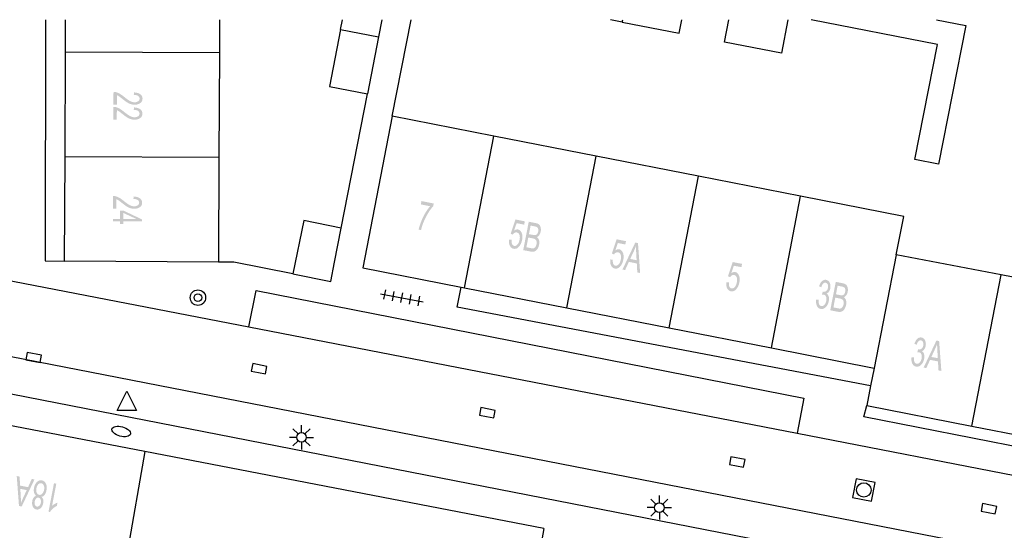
# Model space of a CAD drawing. Header units: metres. Extents: x 134521 to 134907, y 396000 to 396359.
# Tile 97 of 101: x 134761 to 134812, y 396333 to 396359. Entities that reach past the tile are written whole.
import ezdxf

# ---------------------------------------------------------------- set-up
doc = ezdxf.new("R2010")
doc.units = ezdxf.units.M
doc.header["$MEASUREMENT"] = 0

msp = doc.modelspace()

# ---------------------------------------------------------------- hatches: boundary and pattern name
at = {"linetype": 'Continuous', "lineweight": 0}
h = msp.add_hatch(color=251, dxfattribs=at)
edge = h.paths.add_edge_path()
edge.add_line((134766.079, 396354.944), (134765.902, 396354.945))
edge.add_line((134765.902, 396354.945), (134765.905, 396355.606))
edge.add_spline(control_points=[(134765.905, 396355.606), (134765.971, 396355.607), (134766.033, 396355.591), (134766.134, 396355.565), (134766.232, 396355.509), (134766.33, 396355.453), (134766.458, 396355.348), (134766.658, 396355.184), (134766.775, 396355.127), (134766.892, 396355.069), (134766.997, 396355.069), (134767.106, 396355.068), (134767.181, 396355.12), (134767.257, 396355.172), (134767.257, 396355.256), (134767.257, 396355.344), (134767.178, 396355.398), (134767.098, 396355.451), (134766.957, 396355.452)], knot_values=[0, 0, 0, 0.111111, 0.111111, 0.222222, 0.222222, 0.333333, 0.333333, 0.444444, 0.444444, 0.555556, 0.555556, 0.666667, 0.666667, 0.777778, 0.777778, 0.888889, 0.888889, 1, 1, 1], degree=2, periodic=0)
edge.add_line((134766.957, 396355.452), (134766.977, 396355.579))
edge.add_spline(control_points=[(134766.977, 396355.579), (134767.189, 396355.565), (134767.299, 396355.48), (134767.41, 396355.395), (134767.409, 396355.252), (134767.409, 396355.108), (134767.289, 396355.025), (134767.169, 396354.941), (134766.992, 396354.942), (134766.902, 396354.942), (134766.815, 396354.967), (134766.728, 396354.992), (134766.632, 396355.05), (134766.536, 396355.107), (134766.369, 396355.24), (134766.23, 396355.351), (134766.181, 396355.382), (134766.131, 396355.414), (134766.081, 396355.434)], knot_values=[0, 0, 0, 0.111111, 0.111111, 0.222222, 0.222222, 0.333333, 0.333333, 0.444444, 0.444444, 0.555556, 0.555556, 0.666667, 0.666667, 0.777778, 0.777778, 0.888889, 0.888889, 1, 1, 1], degree=2, periodic=0)
edge.add_line((134766.081, 396355.434), (134766.079, 396354.944))
h = msp.add_hatch(color=251, dxfattribs=at)
edge = h.paths.add_edge_path()
edge.add_line((134766.076, 396354.168), (134765.899, 396354.168))
edge.add_line((134765.899, 396354.168), (134765.902, 396354.829))
edge.add_spline(control_points=[(134765.902, 396354.829), (134765.968, 396354.83), (134766.03, 396354.814), (134766.131, 396354.789), (134766.229, 396354.733), (134766.327, 396354.677), (134766.455, 396354.571), (134766.655, 396354.408), (134766.772, 396354.35), (134766.889, 396354.292), (134766.993, 396354.292), (134767.103, 396354.292), (134767.178, 396354.343), (134767.254, 396354.395), (134767.254, 396354.479), (134767.254, 396354.567), (134767.175, 396354.621), (134767.095, 396354.674), (134766.954, 396354.676)], knot_values=[0, 0, 0, 0.111111, 0.111111, 0.222222, 0.222222, 0.333333, 0.333333, 0.444444, 0.444444, 0.555556, 0.555556, 0.666667, 0.666667, 0.777778, 0.777778, 0.888889, 0.888889, 1, 1, 1], degree=2, periodic=0)
edge.add_line((134766.954, 396354.676), (134766.974, 396354.802))
edge.add_spline(control_points=[(134766.974, 396354.802), (134767.185, 396354.788), (134767.296, 396354.703), (134767.407, 396354.618), (134767.406, 396354.476), (134767.405, 396354.332), (134767.285, 396354.248), (134767.165, 396354.165), (134766.989, 396354.165), (134766.899, 396354.166), (134766.812, 396354.191), (134766.725, 396354.216), (134766.629, 396354.273), (134766.533, 396354.33), (134766.366, 396354.463), (134766.227, 396354.574), (134766.178, 396354.605), (134766.128, 396354.637), (134766.078, 396354.658)], knot_values=[0, 0, 0, 0.111111, 0.111111, 0.222222, 0.222222, 0.333333, 0.333333, 0.444444, 0.444444, 0.555556, 0.555556, 0.666667, 0.666667, 0.777778, 0.777778, 0.888889, 0.888889, 1, 1, 1], degree=2, periodic=0)
edge.add_line((134766.078, 396354.658), (134766.076, 396354.168))
h = msp.add_hatch(color=251, dxfattribs=at)
edge = h.paths.add_edge_path()
edge.add_line((134766.058, 396349.553), (134765.881, 396349.554))
edge.add_line((134765.881, 396349.554), (134765.884, 396350.215))
edge.add_spline(control_points=[(134765.884, 396350.215), (134765.95, 396350.216), (134766.012, 396350.2), (134766.113, 396350.174), (134766.211, 396350.118), (134766.309, 396350.062), (134766.437, 396349.957), (134766.637, 396349.793), (134766.754, 396349.736), (134766.871, 396349.678), (134766.976, 396349.678), (134767.085, 396349.677), (134767.16, 396349.729), (134767.236, 396349.781), (134767.236, 396349.865), (134767.236, 396349.953), (134767.157, 396350.007), (134767.077, 396350.06), (134766.936, 396350.061)], knot_values=[0, 0, 0, 0.111111, 0.111111, 0.222222, 0.222222, 0.333333, 0.333333, 0.444444, 0.444444, 0.555556, 0.555556, 0.666667, 0.666667, 0.777778, 0.777778, 0.888889, 0.888889, 1, 1, 1], degree=2, periodic=0)
edge.add_line((134766.936, 396350.061), (134766.956, 396350.188))
edge.add_spline(control_points=[(134766.956, 396350.188), (134767.168, 396350.174), (134767.278, 396350.089), (134767.389, 396350.004), (134767.388, 396349.861), (134767.388, 396349.717), (134767.268, 396349.634), (134767.148, 396349.55), (134766.971, 396349.551), (134766.881, 396349.552), (134766.794, 396349.576), (134766.707, 396349.601), (134766.611, 396349.659), (134766.515, 396349.716), (134766.348, 396349.849), (134766.209, 396349.96), (134766.16, 396349.991), (134766.11, 396350.023), (134766.06, 396350.043)], knot_values=[0, 0, 0, 0.111111, 0.111111, 0.222222, 0.222222, 0.333333, 0.333333, 0.444444, 0.444444, 0.555556, 0.555556, 0.666667, 0.666667, 0.777778, 0.777778, 0.888889, 0.888889, 1, 1, 1], degree=2, periodic=0)
edge.add_line((134766.06, 396350.043), (134766.058, 396349.553))
h = msp.add_hatch(color=251, dxfattribs=at)
edge = h.paths.add_edge_path()
edge.add_line((134781.844, 396349.776), (134781.878, 396349.95))
edge.add_line((134781.878, 396349.95), (134782.513, 396349.825))
edge.add_line((134782.513, 396349.825), (134782.486, 396349.685))
edge.add_spline(control_points=[(134782.486, 396349.685), (134782.363, 396349.553), (134782.222, 396349.323), (134782.082, 396349.093), (134781.98, 396348.841), (134781.908, 396348.664), (134781.855, 396348.446)], knot_values=[0, 0, 0, 0.333333, 0.333333, 0.666667, 0.666667, 1, 1, 1], degree=2, periodic=0)
edge.add_line((134781.855, 396348.446), (134781.731, 396348.47))
edge.add_spline(control_points=[(134781.731, 396348.47), (134781.767, 396348.643), (134781.859, 396348.881), (134781.95, 396349.118), (134782.076, 396349.331), (134782.202, 396349.543), (134782.325, 396349.682)], knot_values=[0, 0, 0, 0.333333, 0.333333, 0.666667, 0.666667, 1, 1, 1], degree=2, periodic=0)
edge.add_line((134782.325, 396349.682), (134781.844, 396349.776))
h = msp.add_hatch(color=251, dxfattribs=at)
h.paths.add_polyline_path([(134766.406, 396348.769), (134766.237, 396348.77), (134766.238, 396348.905), (134765.879, 396348.906), (134765.879, 396349.029), (134766.238, 396349.027), (134766.24, 396349.461), (134766.409, 396349.46), (134767.379, 396349.001), (134767.379, 396348.9), (134766.407, 396348.904)])
h.paths.add_polyline_path([(134767.085, 396349.024), (134766.407, 396349.027), (134766.409, 396349.34)], flags=16)
h = msp.add_hatch(color=251, dxfattribs=at)
edge = h.paths.add_edge_path()
edge.add_line((134786.425, 396347.952), (134786.554, 396347.943))
edge.add_spline(control_points=[(134786.554, 396347.943), (134786.541, 396347.801), (134786.578, 396347.722), (134786.616, 396347.642), (134786.688, 396347.628), (134786.776, 396347.61), (134786.855, 396347.697), (134786.935, 396347.784), (134786.967, 396347.947), (134786.997, 396348.102), (134786.957, 396348.203), (134786.917, 396348.304), (134786.822, 396348.322), (134786.764, 396348.334), (134786.709, 396348.303), (134786.655, 396348.272), (134786.616, 396348.214)], knot_values=[0, 0, 0, 0.125, 0.125, 0.25, 0.25, 0.375, 0.375, 0.5, 0.5, 0.625, 0.625, 0.75, 0.75, 0.875, 0.875, 1, 1, 1], degree=2, periodic=0)
edge.add_line((134786.616, 396348.214), (134786.507, 396348.258))
edge.add_line((134786.507, 396348.258), (134786.75, 396348.996))
edge.add_line((134786.75, 396348.996), (134787.238, 396348.901))
edge.add_line((134787.238, 396348.901), (134787.204, 396348.728))
edge.add_line((134787.204, 396348.728), (134786.813, 396348.804))
edge.add_line((134786.813, 396348.804), (134786.682, 396348.42))
edge.add_spline(control_points=[(134786.682, 396348.42), (134786.789, 396348.494), (134786.886, 396348.475), (134787.014, 396348.45), (134787.077, 396348.299), (134787.139, 396348.148), (134787.098, 396347.938), (134787.058, 396347.738), (134786.952, 396347.608), (134786.823, 396347.447), (134786.659, 396347.479), (134786.526, 396347.506), (134786.463, 396347.635), (134786.4, 396347.764), (134786.425, 396347.952)], knot_values=[0, 0, 0, 0.142857, 0.142857, 0.285714, 0.285714, 0.428571, 0.428571, 0.571429, 0.571429, 0.714286, 0.714286, 0.857143, 0.857143, 1, 1, 1], degree=2, periodic=0)
h = msp.add_hatch(color=251, dxfattribs=at)
edge = h.paths.add_edge_path()
edge.add_line((134787.155, 396347.408), (134787.443, 396348.88))
edge.add_line((134787.443, 396348.88), (134787.811, 396348.808))
edge.add_spline(control_points=[(134787.811, 396348.808), (134787.923, 396348.786), (134787.982, 396348.728), (134788.042, 396348.67), (134788.062, 396348.57), (134788.082, 396348.469), (134788.062, 396348.368), (134788.044, 396348.274), (134787.993, 396348.197), (134787.943, 396348.12), (134787.864, 396348.082), (134787.946, 396348.026), (134787.975, 396347.922), (134788.005, 396347.818), (134787.979, 396347.69), (134787.959, 396347.586), (134787.913, 396347.503), (134787.866, 396347.42), (134787.814, 396347.38), (134787.762, 396347.34), (134787.692, 396347.328), (134787.623, 396347.317), (134787.529, 396347.335)], knot_values=[0, 0, 0, 0.090909, 0.090909, 0.181818, 0.181818, 0.272727, 0.272727, 0.363636, 0.363636, 0.454545, 0.454545, 0.545455, 0.545455, 0.636364, 0.636364, 0.727273, 0.727273, 0.818182, 0.818182, 0.909091, 0.909091, 1, 1, 1], degree=2, periodic=0)
edge.add_line((134787.529, 396347.335), (134787.155, 396347.408))
edge = h.paths.add_edge_path(flags=16)
edge.add_line((134787.319, 396347.557), (134787.563, 396347.509))
edge.add_spline(control_points=[(134787.563, 396347.509), (134787.626, 396347.496), (134787.653, 396347.498), (134787.701, 396347.502), (134787.736, 396347.524), (134787.772, 396347.546), (134787.802, 396347.596), (134787.832, 396347.646), (134787.846, 396347.716), (134787.862, 396347.799), (134787.845, 396347.865), (134787.828, 396347.931), (134787.783, 396347.966), (134787.738, 396348), (134787.645, 396348.018)], knot_values=[0, 0, 0, 0.142857, 0.142857, 0.285714, 0.285714, 0.428571, 0.428571, 0.571429, 0.571429, 0.714286, 0.714286, 0.857143, 0.857143, 1, 1, 1], degree=2, periodic=0)
edge.add_line((134787.645, 396348.018), (134787.418, 396348.063))
edge.add_line((134787.418, 396348.063), (134787.319, 396347.557))
edge = h.paths.add_edge_path(flags=16)
edge.add_line((134787.452, 396348.237), (134787.664, 396348.195))
edge.add_spline(control_points=[(134787.664, 396348.195), (134787.75, 396348.178), (134787.791, 396348.188), (134787.845, 396348.2), (134787.88, 396348.246), (134787.915, 396348.293), (134787.93, 396348.37), (134787.944, 396348.443), (134787.932, 396348.503), (134787.919, 396348.564), (134787.88, 396348.593), (134787.84, 396348.622), (134787.735, 396348.642)], knot_values=[0, 0, 0, 0.166667, 0.166667, 0.333333, 0.333333, 0.5, 0.5, 0.666667, 0.666667, 0.833333, 0.833333, 1, 1, 1], degree=2, periodic=0)
edge.add_line((134787.735, 396348.642), (134787.539, 396348.681))
edge.add_line((134787.539, 396348.681), (134787.452, 396348.237))
h = msp.add_hatch(color=251, dxfattribs=at)
edge = h.paths.add_edge_path()
edge.add_line((134791.674, 396346.925), (134791.803, 396346.916))
edge.add_spline(control_points=[(134791.803, 396346.916), (134791.79, 396346.775), (134791.828, 396346.695), (134791.865, 396346.615), (134791.938, 396346.601), (134792.025, 396346.584), (134792.105, 396346.671), (134792.184, 396346.758), (134792.216, 396346.921), (134792.246, 396347.076), (134792.206, 396347.177), (134792.166, 396347.277), (134792.072, 396347.296), (134792.013, 396347.307), (134791.959, 396347.276), (134791.904, 396347.246), (134791.865, 396347.187)], knot_values=[0, 0, 0, 0.125, 0.125, 0.25, 0.25, 0.375, 0.375, 0.5, 0.5, 0.625, 0.625, 0.75, 0.75, 0.875, 0.875, 1, 1, 1], degree=2, periodic=0)
edge.add_line((134791.865, 396347.187), (134791.756, 396347.232))
edge.add_line((134791.756, 396347.232), (134791.999, 396347.969))
edge.add_line((134791.999, 396347.969), (134792.487, 396347.874))
edge.add_line((134792.487, 396347.874), (134792.453, 396347.701))
edge.add_line((134792.453, 396347.701), (134792.062, 396347.778))
edge.add_line((134792.062, 396347.778), (134791.932, 396347.393))
edge.add_spline(control_points=[(134791.932, 396347.393), (134792.038, 396347.468), (134792.135, 396347.449), (134792.264, 396347.424), (134792.326, 396347.273), (134792.388, 396347.122), (134792.347, 396346.912), (134792.308, 396346.712), (134792.201, 396346.581), (134792.072, 396346.421), (134791.909, 396346.453), (134791.775, 396346.479), (134791.712, 396346.608), (134791.649, 396346.737), (134791.674, 396346.925)], knot_values=[0, 0, 0, 0.142857, 0.142857, 0.285714, 0.285714, 0.428571, 0.428571, 0.571429, 0.571429, 0.714286, 0.714286, 0.857143, 0.857143, 1, 1, 1], degree=2, periodic=0)
h = msp.add_hatch(color=251, dxfattribs=at)
h.paths.add_polyline_path([(134793.22, 396346.222), (134793.073, 396346.251), (134793.046, 396346.718), (134792.634, 396346.799), (134792.44, 396346.375), (134792.302, 396346.401), (134792.967, 396347.8), (134793.108, 396347.772)])
edge = h.paths.add_edge_path(flags=16)
edge.add_line((134792.703, 396346.95), (134793.036, 396346.885))
edge.add_line((134793.036, 396346.885), (134793.013, 396347.313))
edge.add_spline(control_points=[(134793.013, 396347.313), (134793.004, 396347.509), (134793.004, 396347.632), (134792.957, 396347.494), (134792.896, 396347.361)], knot_values=[0, 0, 0, 0.5, 0.5, 1, 1, 1], degree=2, periodic=0)
edge.add_line((134792.896, 396347.361), (134792.703, 396346.95))
h = msp.add_hatch(color=251, dxfattribs=at)
edge = h.paths.add_edge_path()
edge.add_line((134797.693, 396345.747), (134797.823, 396345.738))
edge.add_spline(control_points=[(134797.823, 396345.738), (134797.81, 396345.597), (134797.847, 396345.517), (134797.885, 396345.437), (134797.957, 396345.423), (134798.045, 396345.406), (134798.124, 396345.493), (134798.204, 396345.58), (134798.235, 396345.743), (134798.266, 396345.898), (134798.226, 396345.998), (134798.186, 396346.099), (134798.091, 396346.118), (134798.033, 396346.129), (134797.978, 396346.098), (134797.924, 396346.068), (134797.885, 396346.009)], knot_values=[0, 0, 0, 0.125, 0.125, 0.25, 0.25, 0.375, 0.375, 0.5, 0.5, 0.625, 0.625, 0.75, 0.75, 0.875, 0.875, 1, 1, 1], degree=2, periodic=0)
edge.add_line((134797.885, 396346.009), (134797.776, 396346.054))
edge.add_line((134797.776, 396346.054), (134798.019, 396346.791))
edge.add_line((134798.019, 396346.791), (134798.507, 396346.696))
edge.add_line((134798.507, 396346.696), (134798.473, 396346.523))
edge.add_line((134798.473, 396346.523), (134798.081, 396346.6))
edge.add_line((134798.081, 396346.6), (134797.951, 396346.215))
edge.add_spline(control_points=[(134797.951, 396346.215), (134798.058, 396346.29), (134798.155, 396346.271), (134798.283, 396346.246), (134798.345, 396346.095), (134798.408, 396345.944), (134798.367, 396345.734), (134798.327, 396345.534), (134798.221, 396345.403), (134798.092, 396345.243), (134797.929, 396345.275), (134797.795, 396345.301), (134797.732, 396345.43), (134797.669, 396345.559), (134797.693, 396345.747)], knot_values=[0, 0, 0, 0.142857, 0.142857, 0.285714, 0.285714, 0.428571, 0.428571, 0.571429, 0.571429, 0.714286, 0.714286, 0.857143, 0.857143, 1, 1, 1], degree=2, periodic=0)
h = msp.add_hatch(color=251, dxfattribs=at)
edge = h.paths.add_edge_path()
edge.add_line((134802.35, 396344.839), (134802.475, 396344.839))
edge.add_spline(control_points=[(134802.475, 396344.839), (134802.466, 396344.681), (134802.502, 396344.604), (134802.539, 396344.526), (134802.611, 396344.512), (134802.696, 396344.495), (134802.772, 396344.572), (134802.847, 396344.649), (134802.873, 396344.78), (134802.897, 396344.904), (134802.859, 396344.996), (134802.82, 396345.087), (134802.737, 396345.104), (134802.703, 396345.11), (134802.648, 396345.1)], knot_values=[0, 0, 0, 0.142857, 0.142857, 0.285714, 0.285714, 0.428571, 0.428571, 0.571429, 0.571429, 0.714286, 0.714286, 0.857143, 0.857143, 1, 1, 1], degree=2, periodic=0)
edge.add_line((134802.648, 396345.1), (134802.692, 396345.256))
edge.add_spline(control_points=[(134802.692, 396345.256), (134802.704, 396345.251), (134802.711, 396345.25), (134802.788, 396345.235), (134802.862, 396345.283), (134802.935, 396345.331), (134802.959, 396345.456), (134802.979, 396345.556), (134802.947, 396345.63), (134802.915, 396345.704), (134802.844, 396345.718), (134802.773, 396345.731), (134802.714, 396345.674), (134802.654, 396345.617), (134802.614, 396345.486)], knot_values=[0, 0, 0, 0.142857, 0.142857, 0.285714, 0.285714, 0.428571, 0.428571, 0.571429, 0.571429, 0.714286, 0.714286, 0.857143, 0.857143, 1, 1, 1], degree=2, periodic=0)
edge.add_line((134802.614, 396345.486), (134802.5, 396345.543))
edge.add_spline(control_points=[(134802.5, 396345.543), (134802.558, 396345.72), (134802.656, 396345.804), (134802.754, 396345.889), (134802.87, 396345.866), (134802.951, 396345.85), (134803.008, 396345.786), (134803.066, 396345.721), (134803.084, 396345.624), (134803.102, 396345.528), (134803.083, 396345.428), (134803.064, 396345.333), (134803.015, 396345.261), (134802.965, 396345.19), (134802.889, 396345.157), (134802.97, 396345.11), (134803, 396345.005), (134803.029, 396344.901), (134803.002, 396344.759), (134802.964, 396344.566), (134802.844, 396344.451), (134802.724, 396344.335), (134802.581, 396344.363), (134802.452, 396344.388), (134802.389, 396344.521), (134802.326, 396344.653), (134802.35, 396344.839)], knot_values=[0, 0, 0, 0.076923, 0.076923, 0.153846, 0.153846, 0.230769, 0.230769, 0.307692, 0.307692, 0.384615, 0.384615, 0.461538, 0.461538, 0.538462, 0.538462, 0.615385, 0.615385, 0.692308, 0.692308, 0.769231, 0.769231, 0.846154, 0.846154, 0.923077, 0.923077, 1, 1, 1], degree=2, periodic=0)
h = msp.add_hatch(color=251, dxfattribs=at)
edge = h.paths.add_edge_path()
edge.add_line((134803.079, 396344.291), (134803.367, 396345.763))
edge.add_line((134803.367, 396345.763), (134803.735, 396345.691))
edge.add_spline(control_points=[(134803.735, 396345.691), (134803.847, 396345.669), (134803.906, 396345.611), (134803.966, 396345.553), (134803.986, 396345.453), (134804.006, 396345.352), (134803.986, 396345.251), (134803.968, 396345.157), (134803.917, 396345.08), (134803.867, 396345.003), (134803.788, 396344.965), (134803.87, 396344.909), (134803.899, 396344.805), (134803.929, 396344.701), (134803.903, 396344.573), (134803.883, 396344.469), (134803.837, 396344.386), (134803.79, 396344.303), (134803.738, 396344.263), (134803.686, 396344.223), (134803.616, 396344.211), (134803.547, 396344.2), (134803.453, 396344.218)], knot_values=[0, 0, 0, 0.090909, 0.090909, 0.181818, 0.181818, 0.272727, 0.272727, 0.363636, 0.363636, 0.454545, 0.454545, 0.545455, 0.545455, 0.636364, 0.636364, 0.727273, 0.727273, 0.818182, 0.818182, 0.909091, 0.909091, 1, 1, 1], degree=2, periodic=0)
edge.add_line((134803.453, 396344.218), (134803.079, 396344.291))
edge = h.paths.add_edge_path(flags=16)
edge.add_line((134803.243, 396344.44), (134803.487, 396344.392))
edge.add_spline(control_points=[(134803.487, 396344.392), (134803.55, 396344.379), (134803.577, 396344.381), (134803.625, 396344.385), (134803.66, 396344.407), (134803.696, 396344.429), (134803.726, 396344.479), (134803.756, 396344.529), (134803.77, 396344.599), (134803.786, 396344.682), (134803.769, 396344.748), (134803.752, 396344.814), (134803.707, 396344.849), (134803.662, 396344.883), (134803.569, 396344.901)], knot_values=[0, 0, 0, 0.142857, 0.142857, 0.285714, 0.285714, 0.428571, 0.428571, 0.571429, 0.571429, 0.714286, 0.714286, 0.857143, 0.857143, 1, 1, 1], degree=2, periodic=0)
edge.add_line((134803.569, 396344.901), (134803.342, 396344.946))
edge.add_line((134803.342, 396344.946), (134803.243, 396344.44))
edge = h.paths.add_edge_path(flags=16)
edge.add_line((134803.376, 396345.12), (134803.588, 396345.078))
edge.add_spline(control_points=[(134803.588, 396345.078), (134803.674, 396345.061), (134803.715, 396345.071), (134803.769, 396345.083), (134803.804, 396345.129), (134803.839, 396345.176), (134803.854, 396345.253), (134803.868, 396345.326), (134803.856, 396345.386), (134803.843, 396345.447), (134803.804, 396345.476), (134803.764, 396345.505), (134803.659, 396345.525)], knot_values=[0, 0, 0, 0.166667, 0.166667, 0.333333, 0.333333, 0.5, 0.5, 0.666667, 0.666667, 0.833333, 0.833333, 1, 1, 1], degree=2, periodic=0)
edge.add_line((134803.659, 396345.525), (134803.463, 396345.564))
edge.add_line((134803.463, 396345.564), (134803.376, 396345.12))
h = msp.add_hatch(color=251, dxfattribs=at)
edge = h.paths.add_edge_path()
edge.add_line((134807.296, 396341.851), (134807.421, 396341.851))
edge.add_spline(control_points=[(134807.421, 396341.851), (134807.412, 396341.693), (134807.449, 396341.616), (134807.485, 396341.538), (134807.557, 396341.524), (134807.643, 396341.508), (134807.718, 396341.585), (134807.794, 396341.662), (134807.819, 396341.793), (134807.843, 396341.917), (134807.805, 396342.009), (134807.766, 396342.1), (134807.682, 396342.116), (134807.648, 396342.123), (134807.593, 396342.113)], knot_values=[0, 0, 0, 0.142857, 0.142857, 0.285714, 0.285714, 0.428571, 0.428571, 0.571429, 0.571429, 0.714286, 0.714286, 0.857143, 0.857143, 1, 1, 1], degree=2, periodic=0)
edge.add_line((134807.593, 396342.113), (134807.637, 396342.268))
edge.add_spline(control_points=[(134807.637, 396342.268), (134807.649, 396342.264), (134807.656, 396342.262), (134807.733, 396342.248), (134807.807, 396342.296), (134807.88, 396342.344), (134807.904, 396342.47), (134807.923, 396342.569), (134807.891, 396342.643), (134807.859, 396342.717), (134807.788, 396342.731), (134807.718, 396342.744), (134807.658, 396342.687), (134807.598, 396342.629), (134807.559, 396342.499)], knot_values=[0, 0, 0, 0.142857, 0.142857, 0.285714, 0.285714, 0.428571, 0.428571, 0.571429, 0.571429, 0.714286, 0.714286, 0.857143, 0.857143, 1, 1, 1], degree=2, periodic=0)
edge.add_line((134807.559, 396342.499), (134807.445, 396342.555))
edge.add_spline(control_points=[(134807.445, 396342.555), (134807.502, 396342.732), (134807.6, 396342.817), (134807.698, 396342.902), (134807.814, 396342.879), (134807.895, 396342.864), (134807.952, 396342.799), (134808.01, 396342.734), (134808.028, 396342.638), (134808.047, 396342.542), (134808.028, 396342.441), (134808.009, 396342.346), (134807.96, 396342.275), (134807.911, 396342.203), (134807.835, 396342.17), (134807.916, 396342.123), (134807.946, 396342.019), (134807.975, 396341.915), (134807.948, 396341.772), (134807.911, 396341.579), (134807.791, 396341.463), (134807.671, 396341.348), (134807.528, 396341.375), (134807.399, 396341.4), (134807.336, 396341.532), (134807.273, 396341.665), (134807.296, 396341.851)], knot_values=[0, 0, 0, 0.076923, 0.076923, 0.153846, 0.153846, 0.230769, 0.230769, 0.307692, 0.307692, 0.384615, 0.384615, 0.461538, 0.461538, 0.538462, 0.538462, 0.615385, 0.615385, 0.692308, 0.692308, 0.769231, 0.769231, 0.846154, 0.846154, 0.923077, 0.923077, 1, 1, 1], degree=2, periodic=0)
h = msp.add_hatch(color=251, dxfattribs=at)
h.paths.add_polyline_path([(134808.843, 396341.147), (134808.695, 396341.175), (134808.667, 396341.643), (134808.256, 396341.722), (134808.062, 396341.298), (134807.924, 396341.324), (134808.586, 396342.724), (134808.727, 396342.697)])
edge = h.paths.add_edge_path(flags=16)
edge.add_line((134808.324, 396341.873), (134808.657, 396341.809))
edge.add_line((134808.657, 396341.809), (134808.633, 396342.238))
edge.add_spline(control_points=[(134808.633, 396342.238), (134808.623, 396342.433), (134808.623, 396342.556), (134808.576, 396342.419), (134808.516, 396342.285)], knot_values=[0, 0, 0, 0.5, 0.5, 1, 1, 1], degree=2, periodic=0)
edge.add_line((134808.516, 396342.285), (134808.324, 396341.873))
h = msp.add_hatch(color=251, dxfattribs=at)
h.paths.add_polyline_path([(134761.144, 396334.125), (134761.003, 396334.152), (134760.886, 396335.702), (134761.034, 396335.674), (134761.062, 396335.206), (134761.474, 396335.127), (134761.667, 396335.552), (134761.805, 396335.525)])
edge = h.paths.add_edge_path(flags=16)
edge.add_line((134761.405, 396334.976), (134761.072, 396335.04))
edge.add_line((134761.072, 396335.04), (134761.096, 396334.611))
edge.add_spline(control_points=[(134761.096, 396334.611), (134761.107, 396334.416), (134761.107, 396334.293), (134761.153, 396334.43), (134761.214, 396334.564)], knot_values=[0, 0, 0, 0.5, 0.5, 1, 1, 1], degree=2, periodic=0)
edge.add_line((134761.214, 396334.564), (134761.405, 396334.976))
h = msp.add_hatch(color=251, dxfattribs=at)
edge = h.paths.add_edge_path()
edge.add_spline(control_points=[(134762.169, 396334.626), (134762.236, 396334.57), (134762.258, 396334.487), (134762.28, 396334.404), (134762.259, 396334.298), (134762.228, 396334.137), (134762.13, 396334.043), (134762.032, 396333.948), (134761.905, 396333.973), (134761.776, 396333.997), (134761.719, 396334.124), (134761.663, 396334.251), (134761.694, 396334.412), (134761.713, 396334.514), (134761.764, 396334.583), (134761.814, 396334.652), (134761.895, 396334.679), (134761.813, 396334.74), (134761.785, 396334.848), (134761.756, 396334.956), (134761.783, 396335.092), (134761.819, 396335.281), (134761.933, 396335.393), (134762.047, 396335.504), (134762.192, 396335.476), (134762.337, 396335.448), (134762.401, 396335.302), (134762.465, 396335.156), (134762.428, 396334.963), (134762.401, 396334.819), (134762.333, 396334.731), (134762.266, 396334.644), (134762.169, 396334.626)], knot_values=[0, 0, 0, 0.0625, 0.0625, 0.125, 0.125, 0.1875, 0.1875, 0.25, 0.25, 0.3125, 0.3125, 0.375, 0.375, 0.4375, 0.4375, 0.5, 0.5, 0.5625, 0.5625, 0.625, 0.625, 0.6875, 0.6875, 0.75, 0.75, 0.8125, 0.8125, 0.875, 0.875, 0.9375, 0.9375, 1, 1, 1], degree=2, periodic=0)
edge = h.paths.add_edge_path(flags=16)
edge.add_spline(control_points=[(134762.304, 396334.988), (134762.319, 396335.066), (134762.309, 396335.143), (134762.299, 396335.22), (134762.258, 396335.269), (134762.218, 396335.318), (134762.162, 396335.328), (134762.076, 396335.345), (134762.004, 396335.272), (134761.932, 396335.199), (134761.907, 396335.071), (134761.882, 396334.94), (134761.923, 396334.844), (134761.964, 396334.747), (134762.051, 396334.73), (134762.136, 396334.714), (134762.208, 396334.788), (134762.28, 396334.861), (134762.304, 396334.988)], knot_values=[0, 0, 0, 0.111111, 0.111111, 0.222222, 0.222222, 0.333333, 0.333333, 0.444444, 0.444444, 0.555556, 0.555556, 0.666667, 0.666667, 0.777778, 0.777778, 0.888889, 0.888889, 1, 1, 1], degree=2, periodic=0)
edge = h.paths.add_edge_path(flags=16)
edge.add_spline(control_points=[(134762.134, 396334.315), (134762.154, 396334.42), (134762.122, 396334.494), (134762.09, 396334.569), (134762.019, 396334.583), (134761.949, 396334.596), (134761.893, 396334.539), (134761.836, 396334.482), (134761.818, 396334.386), (134761.798, 396334.287), (134761.831, 396334.211), (134761.863, 396334.134), (134761.931, 396334.121), (134762, 396334.108), (134762.058, 396334.165), (134762.116, 396334.223), (134762.134, 396334.315)], knot_values=[0, 0, 0, 0.125, 0.125, 0.25, 0.25, 0.375, 0.375, 0.5, 0.5, 0.625, 0.625, 0.75, 0.75, 0.875, 0.875, 1, 1, 1], degree=2, periodic=0)
h = msp.add_hatch(color=251, dxfattribs=at)
edge = h.paths.add_edge_path()
edge.add_line((134762.818, 396335.33), (134762.939, 396335.307))
edge.add_line((134762.939, 396335.307), (134762.717, 396334.155))
edge.add_spline(control_points=[(134762.717, 396334.155), (134762.772, 396334.209), (134762.855, 396334.257), (134762.938, 396334.306), (134763, 396334.326)], knot_values=[0, 0, 0, 0.5, 0.5, 1, 1, 1], degree=2, periodic=0)
edge.add_line((134763, 396334.326), (134762.966, 396334.152))
edge.add_spline(control_points=[(134762.966, 396334.152), (134762.851, 396334.1), (134762.756, 396334.013), (134762.661, 396333.926), (134762.611, 396333.837)], knot_values=[0, 0, 0, 0.5, 0.5, 1, 1, 1], degree=2, periodic=0)
edge.add_line((134762.611, 396333.837), (134762.533, 396333.852))
edge.add_line((134762.533, 396333.852), (134762.818, 396335.33))

# ---------------------------------------------------------------- linework, layer by layer
at = {"color": 251}
for p, q in [((134762.383, 396359.346), (134762.36, 396346.85)), ((134763.413, 396357.682), (134763.42, 396359.346)), ((134771.402, 396359.346), (134771.395, 396357.651)), ((134777.685, 396358.835), (134777.785, 396359.346)), ((134779.823, 396359.346), (134779.648, 396358.452)), ((134780.365, 396354.343), (134781.344, 396359.346)), ((134792.293, 396359.225), (134791.675, 396359.346)), ((134792.293, 396359.225), (134792.317, 396359.346)), ((134792.293, 396359.225), (134795.237, 396358.648)), ((134795.237, 396358.648), (134795.374, 396359.346)), ((134797.599, 396358.186), (134797.826, 396359.346)), ((134800.883, 396359.346), (134800.543, 396357.61)), ((134808.639, 396358.061), (134802.085, 396359.346)), ((134808.595, 396359.346), (134810.107, 396359.05)), ((134777.685, 396358.835), (134777.11, 396355.891)), ((134777.685, 396358.835), (134779.648, 396358.452)), ((134810.107, 396359.05), (134808.699, 396351.869)), ((134779.648, 396358.452), (134779.073, 396355.508)), ((134800.543, 396357.61), (134797.599, 396358.186)), ((134763.392, 396352.254), (134763.413, 396357.682)), ((134763.413, 396357.682), (134771.395, 396357.651)), ((134771.395, 396357.651), (134771.372, 396352.223)), ((134807.472, 396352.11), (134808.639, 396358.061)), ((134777.11, 396355.891), (134779.073, 396355.508)), ((134777.72, 396348.55), (134779.073, 396355.508)), ((134780.365, 396354.343), (134778.83, 396346.49)), ((134785.629, 396353.313), (134780.365, 396354.343)), ((134784.113, 396345.456), (134785.629, 396353.313)), ((134790.934, 396352.275), (134785.629, 396353.313)), ((134763.37, 396346.83), (134763.392, 396352.254)), ((134763.392, 396352.254), (134771.372, 396352.223)), ((134771.372, 396352.223), (134771.35, 396346.79)), ((134789.418, 396344.418), (134790.934, 396352.275)), ((134796.24, 396351.236), (134790.934, 396352.275)), ((134808.699, 396351.869), (134807.472, 396352.11)), ((134794.724, 396343.38), (134796.24, 396351.236)), ((134801.545, 396350.198), (134796.24, 396351.236)), ((134800.029, 396342.341), (134801.545, 396350.198)), ((134806.892, 396349.152), (134801.545, 396350.198)), ((134775.77, 396348.95), (134775.21, 396346.18)), ((134777.72, 396348.55), (134775.77, 396348.95)), ((134806.503, 396347.166), (134806.892, 396349.152)), ((134777.368, 396346.781), (134777.72, 396348.55)), ((134806.503, 396347.166), (134805.35, 396341.3)), ((134811.939, 396346.125), (134806.503, 396347.166)), ((134762.36, 396346.85), (134763.37, 396346.83)), ((134771.35, 396346.79), (134763.37, 396346.83)), ((134772.14, 396346.79), (134771.35, 396346.79)), ((134775.21, 396346.18), (134772.14, 396346.79)), ((134777.17, 396345.79), (134777.368, 396346.781)), ((134778.83, 396346.49), (134783.93, 396345.492)), ((134760.228, 396345.894), (134772.92, 396343.432)), ((134775.21, 396346.18), (134777.17, 396345.79)), ((134810.425, 396338.293), (134811.939, 396346.125)), ((134820.9, 396344.41), (134811.939, 396346.125)), ((134779.931, 396344.865), (134780.024, 396345.356)), ((134783.73, 396344.45), (134783.93, 396345.492)), ((134783.93, 396345.492), (134784.113, 396345.456)), ((134784.113, 396345.456), (134789.418, 396344.418)), ((134772.92, 396343.432), (134773.296, 396345.317)), ((134773.296, 396345.317), (134801.705, 396339.738)), ((134779.757, 396345.152), (134781.967, 396344.734)), ((134780.373, 396344.781), (134780.466, 396345.272)), ((134780.816, 396344.697), (134780.908, 396345.189)), ((134781.258, 396344.614), (134781.351, 396345.105)), ((134781.7, 396344.53), (134781.793, 396345.021)), ((134805.171, 396340.38), (134783.73, 396344.45)), ((134789.418, 396344.418), (134794.724, 396343.38)), ((134772.92, 396343.432), (134801.357, 396337.916)), ((134794.724, 396343.38), (134800.029, 396342.341)), ((134800.029, 396342.341), (134805.35, 396341.3)), ((134826.039, 396329.14), (134759.474, 396342.1)), ((134805.35, 396341.3), (134805.171, 396340.38)), ((134805.171, 396340.38), (134804.97, 396339.35)), ((134825.691, 396327.252), (134759.103, 396340.23)), ((134766.099, 396339.107), (134766.599, 396340.107)), ((134766.599, 396340.107), (134767.099, 396339.107)), ((134801.705, 396339.738), (134801.357, 396337.916)), ((134804.83, 396338.77), (134804.97, 396339.35)), ((134804.97, 396339.35), (134810.425, 396338.293)), ((134767.528, 396336.97), (134756.71, 396339.05)), ((134767.099, 396339.107), (134766.099, 396339.107)), ((134815.77, 396336.63), (134804.83, 396338.77)), ((134775.656, 396337.956), (134775.656, 396338.331)), ((134810.425, 396338.293), (134815.91, 396337.23)), ((134775.406, 396337.706), (134775.031, 396337.706)), ((134775.479, 396337.883), (134775.214, 396338.148)), ((134775.833, 396337.883), (134776.098, 396338.148)), ((134775.906, 396337.706), (134776.281, 396337.706)), ((134801.357, 396337.916), (134826.75, 396332.99)), ((134775.479, 396337.529), (134775.214, 396337.264)), ((134775.656, 396337.456), (134775.656, 396337.081)), ((134776.098, 396337.264), (134775.833, 396337.529)), ((134767.528, 396336.97), (134765.525, 396325.428)), ((134788.233, 396332.99), (134767.528, 396336.97)), ((134794.216, 396334.318), (134794.216, 396334.693)), ((134794.039, 396334.245), (134793.774, 396334.51)), ((134794.393, 396334.245), (134794.658, 396334.51)), ((134793.966, 396334.068), (134793.591, 396334.068)), ((134794.039, 396333.891), (134793.774, 396333.626)), ((134794.216, 396333.818), (134794.216, 396333.443)), ((134794.658, 396333.626), (134794.393, 396333.891)), ((134794.466, 396334.068), (134794.841, 396334.068)), ((134788.233, 396332.99), (134783.818, 396309.641))]:
    msp.add_line(p, q, dxfattribs=at)
at = {"color": 251, "flags": 128}
for points in [[(134761.728, 396341.649), (134762.097, 396341.58), (134762.171, 396341.973), (134761.433, 396342.111), (134761.359, 396341.718), (134761.728, 396341.649)], [(134773.417, 396341.064), (134773.785, 396340.993), (134773.861, 396341.385), (134773.125, 396341.528), (134773.049, 396341.135), (134773.417, 396341.064)], [(134785.255, 396338.783), (134785.623, 396338.712), (134785.699, 396339.104), (134784.963, 396339.247), (134784.887, 396338.854), (134785.255, 396338.783)], [(134798.219, 396336.231), (134798.587, 396336.16), (134798.663, 396336.552), (134797.927, 396336.695), (134797.851, 396336.302), (134798.219, 396336.231)], [(134811.269, 396333.812), (134811.637, 396333.741), (134811.713, 396334.133), (134810.977, 396334.276), (134810.901, 396333.883), (134811.269, 396333.812)]]:
    msp.add_lwpolyline(points, dxfattribs=at)
msp.add_lwpolyline([(134804.236, 396334.584), (134805.218, 396334.394), (134805.408, 396335.376), (134804.426, 396335.566), (134804.236, 396334.584)], close=True, dxfattribs=at)
at = {"color": 251}
for centre, radius in [((134770.282, 396344.947), 0.4), ((134770.282, 396344.947), 0.2), ((134775.656, 396337.706), 0.25), ((134804.822, 396334.98), 0.375), ((134794.216, 396334.068), 0.25)]:
    msp.add_circle(centre, radius, dxfattribs=at)
msp.add_ellipse((134766.303, 396338.012), major_axis=(-0.483, 0.13), ratio=0.493984, dxfattribs=at)

doc.saveas('drawing.dxf')
